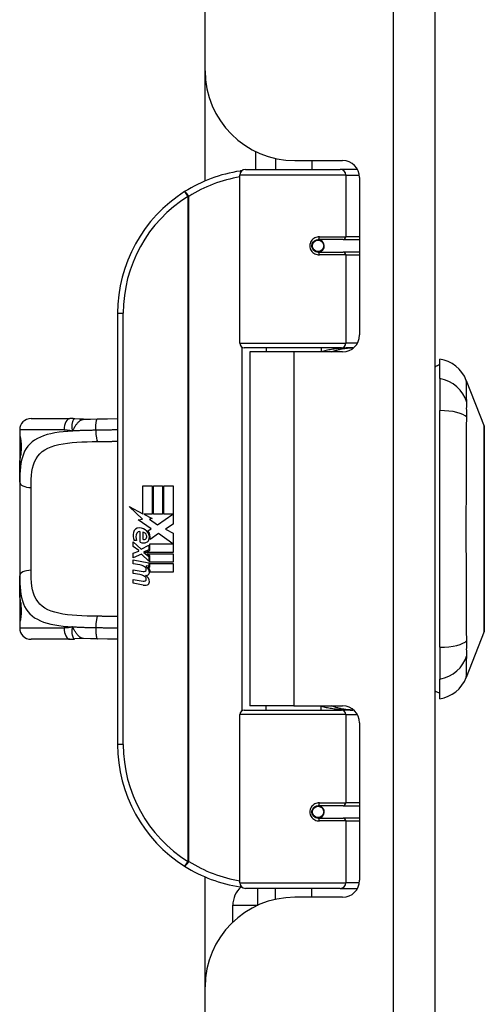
# Model space of a CAD drawing. Header units: inches. Extents: x 4 to 105, y 5 to 58.
# Tile 43 of 133: x 23.13 to 24.74, y 12.08 to 15.51. Entities that reach past the tile are written whole.
import ezdxf

# ---------------------------------------------------------------- set-up
doc = ezdxf.new("R2010")
doc.units = ezdxf.units.IN
doc.header["$MEASUREMENT"] = 0
doc.layers.add('Visible Edges(ANSI)', color=7, linetype='Continuous', lineweight=25)
doc.layers.add('Visible Tangent Edges(ANSI)', color=7, linetype='Continuous', lineweight=25)

msp = doc.modelspace()

# ---------------------------------------------------------------- linework, layer by layer
at = {"layer": 'Visible Edges(ANSI)'}
for p, q in [((24.5718, 9.6315), (24.5718, 39.1425)), ((23.7718, 15.3285), (23.7718, 33.4455)), ((23.7718, 14.9457), (23.7718, 15.3285)), ((23.9468, 15.0482), (23.9468, 14.9855)), ((24.0168, 15.0238), (24.0168, 14.9855)), ((24.0838, 15.0165), (24.2498, 15.0165)), ((24.1428, 15.0165), (24.1428, 14.9855)), ((23.8923, 14.3812), (23.8923, 14.9658)), ((23.912, 14.9855), (24.2419, 14.9855)), ((24.3003, 14.9855), (24.2419, 14.9855)), ((24.3003, 14.9855), (24.3017, 14.9855)), ((24.3088, 14.9574), (24.3088, 14.4101)), ((24.1592, 14.7408), (24.1596, 14.7388)), ((24.1645, 14.7394), (24.1595, 14.7394)), ((24.2514, 14.7414), (24.1645, 14.7414)), ((24.1669, 14.7393), (24.1669, 14.7413)), ((24.2514, 14.7414), (24.3088, 14.7414)), ((24.1645, 14.6981), (24.2514, 14.6981)), ((24.1675, 14.7003), (24.168, 14.6981)), ((24.3088, 14.6981), (24.2514, 14.6981)), ((23.4673, 14.4855), (23.4673, 12.9855)), ((24.2457, 14.3654), (23.9081, 14.3654)), ((24.0798, 14.351), (23.9268, 14.351)), ((23.9268, 14.351), (23.9268, 13.12)), ((23.9844, 14.3654), (23.9844, 14.351)), ((24.2498, 14.351), (24.0798, 14.351)), ((24.1753, 14.3654), (24.1753, 14.351)), ((24.2457, 14.3654), (24.2884, 14.3654)), ((24.5876, 14.258), (24.5876, 14.3261)), ((24.5876, 14.258), (24.5876, 14.1473)), ((24.68, 14.2521), (24.7421, 14.0924)), ((24.5876, 13.3237), (24.5876, 14.1473)), ((23.1663, 14.1194), (23.3017, 14.1194)), ((23.1269, 14.08), (23.1269, 14.0603)), ((23.1269, 14.0603), (23.1269, 13.9365)), ((23.1269, 13.8981), (23.1269, 13.9365)), ((23.1269, 13.8981), (23.1269, 13.5729)), ((23.5552, 13.8855), (23.5873, 13.8855)), ((23.5552, 13.7885), (23.5552, 13.8855)), ((23.5873, 13.8855), (23.5873, 13.7868)), ((23.5918, 13.8855), (23.6239, 13.8855)), ((23.5918, 13.7868), (23.5918, 13.8855)), ((23.6239, 13.8855), (23.6239, 13.7868)), ((23.6281, 13.7868), (23.6281, 13.8855)), ((23.6281, 13.8855), (23.6602, 13.8855)), ((23.6602, 13.8855), (23.6602, 13.7517)), ((23.5075, 13.8134), (23.5552, 13.7885)), ((23.5537, 13.7695), (23.5075, 13.8134)), ((23.5395, 13.7675), (23.5537, 13.7695)), ((23.5836, 13.7361), (23.5395, 13.7675)), ((23.5586, 13.7868), (23.5879, 13.7715)), ((23.5873, 13.7868), (23.5586, 13.7868)), ((23.5879, 13.7715), (23.5779, 13.7695)), ((23.5779, 13.7695), (23.6059, 13.7499)), ((23.6239, 13.7868), (23.5918, 13.7868)), ((23.6059, 13.7499), (23.6596, 13.7868)), ((23.6596, 13.7868), (23.6281, 13.7868)), ((23.572, 13.7292), (23.5836, 13.7361)), ((23.6602, 13.7517), (23.6341, 13.7341)), ((23.6341, 13.7341), (23.6602, 13.7202)), ((23.5456, 13.689), (23.5456, 13.7256)), ((23.5546, 13.7241), (23.5546, 13.7001)), ((23.61, 13.7199), (23.5801, 13.6992)), ((23.659, 13.6833), (23.61, 13.7199)), ((23.6602, 13.7202), (23.6602, 13.6533)), ((23.5219, 13.6902), (23.5498, 13.6656)), ((23.5219, 13.674), (23.5219, 13.6902)), ((23.5414, 13.6605), (23.5219, 13.674)), ((23.5336, 13.6956), (23.5246, 13.6956)), ((23.5498, 13.6656), (23.5765, 13.6794)), ((23.5765, 13.6632), (23.5582, 13.6554)), ((23.5765, 13.6794), (23.5765, 13.6632)), ((23.5794, 13.6833), (23.659, 13.6833)), ((23.5794, 13.6608), (23.5794, 13.6833)), ((23.5219, 13.6506), (23.5414, 13.6581)), ((23.5219, 13.6344), (23.5219, 13.6506)), ((23.55, 13.6479), (23.5219, 13.6344)), ((23.5414, 13.6581), (23.5414, 13.6605)), ((23.5765, 13.6236), (23.55, 13.6479)), ((23.5582, 13.6554), (23.5582, 13.6533)), ((23.5582, 13.6533), (23.5765, 13.64)), ((23.5617, 13.6533), (23.5794, 13.6608)), ((23.6602, 13.6533), (23.5617, 13.6533)), ((23.569, 13.6491), (23.6602, 13.6491)), ((23.5794, 13.6416), (23.569, 13.6491)), ((23.5765, 13.64), (23.5765, 13.6236)), ((23.5794, 13.6194), (23.5794, 13.6416)), ((23.6602, 13.6491), (23.6602, 13.6194)), ((23.5219, 13.6275), (23.5765, 13.6179)), ((23.5219, 13.6143), (23.5219, 13.6275)), ((23.5444, 13.6103), (23.5219, 13.6143)), ((23.5219, 13.5936), (23.5564, 13.5875)), ((23.5219, 13.5804), (23.5219, 13.5936)), ((23.5669, 13.6073), (23.5669, 13.6044)), ((23.5765, 13.6065), (23.5669, 13.6073)), ((23.5732, 13.6034), (23.5794, 13.6029)), ((23.5765, 13.6179), (23.5765, 13.6065)), ((23.6602, 13.6194), (23.5794, 13.6194)), ((23.5794, 13.6152), (23.6602, 13.6152)), ((23.5794, 13.6029), (23.5794, 13.6152)), ((23.6602, 13.6152), (23.6602, 13.5855)), ((23.1269, 13.5345), (23.1269, 13.5729)), ((23.5444, 13.5764), (23.5219, 13.5804)), ((23.5219, 13.56), (23.5564, 13.5539)), ((23.5219, 13.5468), (23.5219, 13.56)), ((23.6602, 13.5855), (23.5807, 13.5855)), ((23.1269, 13.5345), (23.1269, 13.4107)), ((23.5562, 13.5401), (23.5219, 13.5468)), ((23.1269, 13.4107), (23.1269, 13.391)), ((24.7421, 13.3786), (24.68, 13.2189)), ((23.3017, 13.3516), (23.1663, 13.3516)), ((24.5876, 13.3237), (24.5876, 13.213)), ((24.5876, 13.145), (24.5876, 13.213)), ((24.0798, 13.12), (23.9268, 13.12)), ((23.9844, 13.1056), (23.9844, 13.12)), ((24.0798, 13.12), (24.2498, 13.12)), ((24.1753, 13.1056), (24.1753, 13.12)), ((23.8923, 12.5052), (23.8923, 13.0898)), ((23.9081, 13.1056), (24.2457, 13.1056)), ((24.2884, 13.1056), (24.2457, 13.1056)), ((24.3088, 13.0609), (24.3088, 12.5136)), ((24.2514, 12.7729), (24.1645, 12.7729)), ((24.1675, 12.7707), (24.168, 12.7729)), ((24.2514, 12.7729), (24.3088, 12.7729)), ((24.1592, 12.7303), (24.1596, 12.7322)), ((24.1595, 12.7316), (24.1645, 12.7316)), ((24.1645, 12.7296), (24.2514, 12.7296)), ((24.1669, 12.7317), (24.1669, 12.7297)), ((24.3088, 12.7296), (24.2514, 12.7296)), ((23.7718, 12.1425), (23.7718, 12.5253)), ((24.2419, 12.4855), (23.912, 12.4855)), ((24.0168, 12.4472), (24.0168, 12.4855)), ((24.1428, 12.4545), (24.1428, 12.4855)), ((24.2419, 12.4855), (24.3003, 12.4855)), ((24.3017, 12.4855), (24.3003, 12.4855)), ((24.2498, 12.4545), (24.0838, 12.4545)), ((23.8681, 12.3679), (23.8681, 12.4265)), ((23.7718, 9.6315), (23.7718, 12.1425))]:
    msp.add_line(p, q, dxfattribs=at)
at = {"layer": 'Visible Edges(ANSI)', "flags": 128}
for points in [[(23.8993, 14.9809), (23.8991, 14.9808), (23.8988, 14.9808), (23.8986, 14.9808), (23.8983, 14.9807), (23.8981, 14.9807), (23.8978, 14.9806), (23.8976, 14.9806), (23.8973, 14.9806), (23.8971, 14.9805), (23.8968, 14.9805), (23.8966, 14.9805), (23.8963, 14.9804), (23.8961, 14.9804), (23.8958, 14.9804), (23.8956, 14.9803), (23.8953, 14.9803), (23.8951, 14.9803), (23.8948, 14.9802), (23.8946, 14.9802), (23.8943, 14.9801), (23.8941, 14.9801), (23.8938, 14.9801), (23.8936, 14.98), (23.8934, 14.98)], [(24.1645, 14.6981), (24.1619, 14.6983), (24.1593, 14.6988), (24.1567, 14.6996), (24.1542, 14.7007), (24.1518, 14.7022), (24.1496, 14.704), (24.1477, 14.7061), (24.146, 14.7085), (24.1447, 14.7111), (24.1437, 14.7139), (24.143, 14.7168), (24.1428, 14.7197), (24.143, 14.7227), (24.1436, 14.7256), (24.1446, 14.7284), (24.146, 14.731), (24.1476, 14.7334), (24.1496, 14.7355), (24.1518, 14.7373), (24.1542, 14.7388), (24.1567, 14.7399), (24.1592, 14.7408), (24.1619, 14.7413), (24.1645, 14.7414)], [(24.2115, 14.351), (24.2145, 14.3522), (24.2176, 14.3533), (24.2206, 14.3544), (24.2236, 14.3555), (24.2267, 14.3564), (24.2298, 14.3574), (24.2328, 14.3582), (24.2359, 14.3591), (24.239, 14.3598), (24.2421, 14.3606), (24.2451, 14.3612), (24.2482, 14.3619), (24.2513, 14.3624), (24.2544, 14.363), (24.2576, 14.3634), (24.2607, 14.3638), (24.2638, 14.3642), (24.2669, 14.3645), (24.27, 14.3648), (24.2731, 14.365), (24.2762, 14.3652), (24.2793, 14.3653), (24.2824, 14.3654), (24.2855, 14.3654)], [(23.3189, 14.1181), (23.3182, 14.1182), (23.3175, 14.1183), (23.3167, 14.1184), (23.316, 14.1185), (23.3153, 14.1186), (23.3146, 14.1187), (23.3138, 14.1187), (23.3131, 14.1188), (23.3124, 14.1189), (23.3117, 14.1189), (23.311, 14.119), (23.3102, 14.1191), (23.3095, 14.1191), (23.3088, 14.1191), (23.3081, 14.1192), (23.3074, 14.1192), (23.3067, 14.1193), (23.306, 14.1193), (23.3052, 14.1193), (23.3045, 14.1193), (23.3038, 14.1193), (23.3031, 14.1194), (23.3024, 14.1194), (23.3017, 14.1194)], [(23.3492, 14.1166), (23.334, 14.1166), (23.3189, 14.1181)], [(23.3492, 14.1166), (23.373, 14.1174), (23.3973, 14.1179)], [(23.3973, 14.1179), (23.4325, 14.1185), (23.4673, 14.119)], [(24.7424, 13.3804), (24.7424, 13.3808), (24.7424, 13.3821), (24.7424, 13.3842), (24.7425, 13.3872), (24.7425, 13.391), (24.7425, 13.3956), (24.7425, 13.4011), (24.7425, 13.4074), (24.7425, 13.4145), (24.7426, 13.4223), (24.7426, 13.4309), (24.7426, 13.4402), (24.7426, 13.4502), (24.7426, 13.4609), (24.7426, 13.4722), (24.7427, 13.4842), (24.7426, 13.4968), (24.7426, 13.5099), (24.7426, 13.5237), (24.7426, 13.5379), (24.7426, 13.5526), (24.7426, 13.5677), (24.7425, 13.5833), (24.7425, 13.5993), (24.7425, 13.6156), (24.7425, 13.6322), (24.7425, 13.6491), (24.7425, 13.6661), (24.7424, 13.6833), (24.7424, 13.7005), (24.7424, 13.7179), (24.7424, 13.7354), (24.7424, 13.7529), (24.7424, 13.7704), (24.7424, 13.7877), (24.7425, 13.8049), (24.7425, 13.8219), (24.7425, 13.8387), (24.7425, 13.8552), (24.7425, 13.8716), (24.7425, 13.8876), (24.7426, 13.9032), (24.7426, 13.9184), (24.7426, 13.9332), (24.7426, 13.9474), (24.7426, 13.9611), (24.7426, 13.9743), (24.7427, 13.9868), (24.7426, 13.9988), (24.7426, 14.0101), (24.7426, 14.0208), (24.7426, 14.0308), (24.7426, 14.0401), (24.7426, 14.0487), (24.7425, 14.0565), (24.7425, 14.0636), (24.7425, 14.0699), (24.7425, 14.0754), (24.7425, 14.08), (24.7425, 14.0838), (24.7424, 14.0868), (24.7424, 14.0889), (24.7424, 14.0902), (24.7424, 14.0906)], [(23.1308, 13.9962), (23.1317, 14.0031), (23.1324, 14.0113), (23.1327, 14.0203), (23.1325, 14.0293), (23.1318, 14.0377), (23.131, 14.0449), (23.13, 14.0501), (23.1297, 14.0517), (23.1295, 14.0524)], [(23.1269, 13.9365), (23.1271, 13.952), (23.1278, 13.9672), (23.129, 13.9819), (23.1308, 13.9962)], [(23.1308, 13.4748), (23.129, 13.4891), (23.1278, 13.5038), (23.1271, 13.519), (23.1269, 13.5345)], [(23.1295, 13.4186), (23.1297, 13.4193), (23.13, 13.4209), (23.131, 13.4262), (23.1319, 13.4333), (23.1325, 13.4417), (23.1327, 13.4507), (23.1324, 13.4597), (23.1317, 13.4679), (23.1308, 13.4748)], [(23.3492, 13.3544), (23.334, 13.3544), (23.3189, 13.3529)], [(23.3973, 13.3531), (23.373, 13.3536), (23.3492, 13.3544)], [(23.3017, 13.3516), (23.3024, 13.3516), (23.3031, 13.3517), (23.3038, 13.3517), (23.3045, 13.3517), (23.3052, 13.3517), (23.306, 13.3517), (23.3067, 13.3518), (23.3074, 13.3518), (23.3081, 13.3518), (23.3088, 13.3519), (23.3095, 13.3519), (23.3102, 13.352), (23.311, 13.352), (23.3117, 13.3521), (23.3124, 13.3521), (23.3131, 13.3522), (23.3138, 13.3523), (23.3146, 13.3523), (23.3153, 13.3524), (23.316, 13.3525), (23.3167, 13.3526), (23.3175, 13.3527), (23.3182, 13.3528), (23.3189, 13.3529)], [(23.4673, 13.352), (23.4325, 13.3525), (23.3973, 13.3531)], [(24.2855, 13.1056), (24.2824, 13.1056), (24.2793, 13.1057), (24.2762, 13.1058), (24.2731, 13.106), (24.27, 13.1062), (24.2669, 13.1065), (24.2638, 13.1068), (24.2607, 13.1072), (24.2576, 13.1076), (24.2544, 13.1081), (24.2513, 13.1086), (24.2482, 13.1091), (24.2451, 13.1098), (24.2421, 13.1104), (24.239, 13.1112), (24.2359, 13.1119), (24.2328, 13.1128), (24.2298, 13.1136), (24.2267, 13.1146), (24.2236, 13.1156), (24.2206, 13.1166), (24.2176, 13.1177), (24.2145, 13.1188), (24.2115, 13.12)], [(24.1645, 12.7296), (24.1619, 12.7298), (24.1592, 12.7302), (24.1567, 12.7311), (24.1542, 12.7322), (24.1518, 12.7337), (24.1496, 12.7355), (24.1476, 12.7376), (24.146, 12.74), (24.1446, 12.7426), (24.1437, 12.7454), (24.143, 12.7483), (24.1428, 12.7513), (24.1431, 12.7542), (24.1437, 12.7571), (24.1447, 12.7599), (24.146, 12.7625), (24.1477, 12.7649), (24.1496, 12.767), (24.1518, 12.7688), (24.1542, 12.7703), (24.1567, 12.7714), (24.1593, 12.7722), (24.1619, 12.7727), (24.1645, 12.7729)], [(23.8934, 12.491), (23.8936, 12.491), (23.8938, 12.4909), (23.8941, 12.4909), (23.8943, 12.4909), (23.8946, 12.4908), (23.8948, 12.4908), (23.8951, 12.4908), (23.8953, 12.4907), (23.8956, 12.4907), (23.8958, 12.4906), (23.8961, 12.4906), (23.8963, 12.4906), (23.8966, 12.4905), (23.8968, 12.4905), (23.8971, 12.4905), (23.8973, 12.4904), (23.8976, 12.4904), (23.8978, 12.4904), (23.8981, 12.4903), (23.8983, 12.4903), (23.8986, 12.4903), (23.8988, 12.4902), (23.8991, 12.4902), (23.8993, 12.4902)]]:
    msp.add_lwpolyline(points, dxfattribs=at)
at = {"layer": 'Visible Edges(ANSI)'}
for centre in [(24.1645, 14.7198), (24.1645, 12.7513)]:
    msp.add_circle(centre, 0.0197, dxfattribs=at)
for centre, radius, start, end in [((24.0838, 15.3285), 0.312, 180, 270), ((24.2498, 14.9574), 0.0591, 0, 90), ((23.9673, 14.4855), 0.5, 98.5081, 122.2377), ((23.912, 14.9658), 0.0197, 90, 180), ((23.9673, 14.4855), 0.5, 122.2377, 180), ((24.1645, 14.7198), 0.0217, 279.147, 90), ((23.9081, 14.3812), 0.0157, 180, 270), ((24.2498, 14.4101), 0.0591, 270, 0), ((24.5699, 14.2093), 0.1181, 21.2505, 81.3991), ((24.5955, 14.267), 0.0394, 101.537, 126.8699), ((23.1663, 14.08), 0.0394, 90, 180), ((24.7375, 14.0906), 0.00492, 0.2088, 21.2505), ((23.1466, 14.0603), 0.0197, 180, 213.12), ((23.5421, 13.7197), 0.0197, 86.5646, 171.5605), ((23.5409, 13.6997), 0.0398, 44.1684, 86.5646), ((23.5826, 13.7137), 0.0607, 171.5605, 197.3343), ((23.562, 13.7074), 0.0307, 154.6784, 202.5609), ((23.5429, 13.7164), 0.0096, 73.5261, 154.6784), ((23.5526, 13.7074), 0.0168, 19.3797, 82.9975), ((23.5592, 13.7085), 0.00955, 241.4547, 321.1652), ((23.5581, 13.7094), 0.0109, 321.1652, 19.3797), ((23.5623, 13.7029), 0.0152, 293.8445, 355.0802), ((23.548, 13.7066), 0.0299, 350.4085, 44.1684), ((23.548, 13.7066), 0.033, 347.079, 43.1785), ((23.557, 13.7148), 0.0282, 246.1555, 293.8445), ((23.5364, 13.5645), 0.0465, 57.5992, 80), ((23.5545, 13.5932), 0.0126, 6.03, 57.5992), ((23.5611, 13.5939), 0.006, 293.5571, 6.03), ((23.554, 13.5842), 0.024, 359.4776, 57.4114), ((23.5567, 13.586), 0.024, 358.7952, 46.5849), ((23.537, 13.5305), 0.0465, 58.5584, 80.8257), ((23.5586, 13.5996), 0.0123, 260, 293.5571), ((23.5545, 13.5596), 0.0126, 6.1027, 57.6083), ((23.5611, 13.5603), 0.006, 293.5487, 6.1027), ((23.5624, 13.6019), 0.0288, 273.6169, 286.9928), ((23.5535, 13.5511), 0.0246, 359.6788, 63.9508), ((23.5679, 13.5841), 0.0101, 286.9928, 359.4776), ((23.5617, 13.5684), 0.0288, 259, 288.4748), ((23.5586, 13.566), 0.0123, 259.9922, 293.5487), ((23.5675, 13.5511), 0.0105, 288.4748, 359.6788), ((23.1466, 13.4107), 0.0197, 146.88, 180), ((23.1663, 13.391), 0.0394, 180, 270), ((24.7375, 13.3804), 0.00492, 338.7495, 359.7912), ((24.5699, 13.2617), 0.1181, 278.6009, 338.7495), ((24.5955, 13.204), 0.0394, 233.1301, 258.463), ((24.2498, 13.0609), 0.0591, 0, 90), ((23.9081, 13.0898), 0.0157, 90, 180), ((23.9673, 12.9855), 0.5, 180, 237.7623), ((24.1645, 12.7513), 0.0217, 270, 80.853), ((23.9673, 12.9855), 0.5, 237.7623, 261.4919), ((23.912, 12.5052), 0.0197, 180, 270), ((24.2498, 12.5136), 0.0591, 270, 0), ((23.9541, 12.4265), 0.086, 131.8921, 180), ((24.0838, 12.1425), 0.312, 90, 180)]:
    msp.add_arc(centre, radius, start, end, dxfattribs=at)
at = {"layer": 'Visible Tangent Edges(ANSI)'}
for p, q in [((24.4258, 39.1425), (24.4258, 9.6315)), ((24.2609, 14.9658), (23.8923, 14.9658)), ((24.2609, 14.9658), (24.3082, 14.9658)), ((24.2609, 14.9658), (24.2609, 14.7513)), ((23.7006, 14.9084), (23.7111, 14.8918)), ((23.7111, 14.8918), (23.7111, 12.5792)), ((23.7111, 14.8918), (23.7148, 14.8918)), ((23.7148, 12.5792), (23.7148, 14.8918)), ((24.1692, 14.7513), (24.2609, 14.7513)), ((24.3088, 14.7513), (24.2609, 14.7513)), ((24.2609, 14.6883), (24.1692, 14.6883)), ((24.2609, 14.6883), (24.2609, 14.3812)), ((24.2609, 14.6883), (24.3088, 14.6883)), ((23.4673, 14.4855), (23.487, 14.4855)), ((23.487, 12.9855), (23.487, 14.4855)), ((23.8923, 14.3812), (24.2609, 14.3812)), ((24.3013, 14.3812), (24.2609, 14.3812)), ((23.9, 14.3677), (23.9, 13.1034)), ((24.0798, 14.351), (24.0798, 13.12)), ((23.2817, 14.08), (23.1269, 14.08)), ((23.1269, 14.0603), (23.1276, 14.0603)), ((23.1663, 13.5915), (23.1663, 13.8795)), ((23.1276, 13.4107), (23.1269, 13.4107)), ((23.1269, 13.391), (23.2817, 13.391)), ((24.2609, 13.0898), (23.8923, 13.0898)), ((24.2609, 13.0898), (24.3013, 13.0898)), ((24.2609, 13.0898), (24.2609, 12.7827)), ((23.487, 12.9855), (23.4673, 12.9855)), ((24.1692, 12.7827), (24.2609, 12.7827)), ((24.3088, 12.7827), (24.2609, 12.7827)), ((24.2609, 12.7198), (24.1692, 12.7198)), ((24.2609, 12.7198), (24.2609, 12.5052)), ((24.2609, 12.7198), (24.3088, 12.7198)), ((23.7111, 12.5792), (23.7006, 12.5626)), ((23.7148, 12.5792), (23.7111, 12.5792)), ((23.8923, 12.5052), (24.2609, 12.5052)), ((24.3082, 12.5052), (24.2609, 12.5052)), ((23.9541, 12.4855), (23.9541, 12.4265)), ((23.8681, 12.4265), (23.9541, 12.4265)), ((23.9541, 12.4265), (23.9541, 12.4263)), ((23.9541, 12.4265), (23.9546, 12.4265))]:
    msp.add_line(p, q, dxfattribs=at)
at = {"layer": 'Visible Tangent Edges(ANSI)', "flags": 128}
for points in [[(24.1692, 14.7513), (24.1652, 14.751), (24.1611, 14.7503), (24.1572, 14.7491), (24.1533, 14.7474), (24.1497, 14.7453), (24.1463, 14.7426), (24.1433, 14.7395), (24.1408, 14.7361), (24.1387, 14.7323), (24.1372, 14.7282), (24.1363, 14.724), (24.1359, 14.7197), (24.1363, 14.7154), (24.1372, 14.7112), (24.1387, 14.7072), (24.1408, 14.7034), (24.1434, 14.6999), (24.1464, 14.6968), (24.1497, 14.6942), (24.1534, 14.6921), (24.1572, 14.6904), (24.1611, 14.6892), (24.1652, 14.6885), (24.1692, 14.6883)], [(24.2855, 14.3654), (24.2809, 14.3654), (24.2762, 14.3653), (24.2716, 14.3652), (24.2669, 14.3651), (24.2622, 14.3648), (24.2576, 14.3646), (24.2529, 14.3643), (24.2482, 14.3639), (24.2436, 14.3635), (24.2389, 14.3631), (24.2343, 14.3626), (24.2297, 14.3621), (24.225, 14.3615), (24.2204, 14.3609), (24.2158, 14.3602), (24.2113, 14.3594), (24.2067, 14.3587), (24.2022, 14.3578), (24.1976, 14.3569), (24.1931, 14.356), (24.1886, 14.355), (24.1842, 14.354), (24.1797, 14.3529), (24.1753, 14.3518)], [(24.6815, 14.1754), (24.6814, 14.1837), (24.6813, 14.1892), (24.6813, 14.1946), (24.6812, 14.1997), (24.6812, 14.2047), (24.6811, 14.2094), (24.681, 14.2139), (24.681, 14.2181), (24.6809, 14.2221), (24.6808, 14.2259), (24.6807, 14.2294), (24.6806, 14.2327), (24.6805, 14.2358), (24.6805, 14.2386), (24.6804, 14.2411), (24.6803, 14.2434), (24.6802, 14.2454), (24.6802, 14.2472), (24.6801, 14.2487), (24.6801, 14.2499), (24.68, 14.2509), (24.68, 14.2515), (24.68, 14.2519), (24.68, 14.2521)], [(24.6815, 14.1241), (24.6815, 14.1269), (24.6815, 14.1296), (24.6815, 14.1323), (24.6814, 14.1349), (24.6814, 14.1375), (24.6814, 14.1401), (24.6814, 14.1426), (24.6814, 14.145), (24.6814, 14.1474), (24.6814, 14.1498), (24.6813, 14.1521), (24.6813, 14.1543), (24.6813, 14.1564), (24.6814, 14.1585), (24.6814, 14.1605), (24.6814, 14.1625), (24.6814, 14.1643), (24.6814, 14.1661), (24.6814, 14.1679), (24.6814, 14.1696), (24.6815, 14.1711), (24.6815, 14.1727), (24.6815, 14.1741), (24.6815, 14.1754)], [(23.3189, 14.1181), (23.3181, 14.1181), (23.3173, 14.118), (23.3165, 14.1176), (23.3156, 14.1171), (23.3148, 14.1164), (23.3141, 14.1155), (23.3133, 14.1144), (23.3126, 14.1132), (23.3119, 14.1118), (23.3113, 14.1102), (23.3107, 14.1085), (23.3101, 14.1067), (23.3096, 14.1047), (23.3092, 14.1025), (23.3088, 14.1003), (23.3086, 14.0979), (23.3084, 14.0954), (23.3083, 14.0929), (23.3083, 14.0902), (23.3084, 14.0875), (23.3087, 14.0847), (23.3091, 14.0818), (23.3097, 14.0789), (23.3105, 14.0759)], [(23.3105, 14.0759), (23.3119, 14.0785), (23.3133, 14.0811), (23.3147, 14.0836), (23.3161, 14.0862), (23.3175, 14.0887), (23.319, 14.0911), (23.3205, 14.0935), (23.322, 14.0958), (23.3235, 14.0981), (23.3251, 14.1002), (23.3267, 14.1023), (23.3283, 14.1042), (23.3299, 14.106), (23.3316, 14.1077), (23.3333, 14.1093), (23.335, 14.1107), (23.3367, 14.112), (23.3385, 14.1131), (23.3402, 14.1141), (23.342, 14.1149), (23.3438, 14.1156), (23.3456, 14.1161), (23.3474, 14.1164), (23.3492, 14.1166)], [(23.3916, 14.0785), (23.3916, 14.0808), (23.3916, 14.0832), (23.3916, 14.0856), (23.3916, 14.088), (23.3917, 14.0904), (23.3918, 14.0928), (23.392, 14.0952), (23.3921, 14.0975), (23.3923, 14.0998), (23.3925, 14.102), (23.3927, 14.1041), (23.393, 14.1061), (23.3933, 14.108), (23.3936, 14.1097), (23.3939, 14.1113), (23.3943, 14.1127), (23.3946, 14.114), (23.395, 14.115), (23.3954, 14.1159), (23.3958, 14.1167), (23.3962, 14.1172), (23.3965, 14.1176), (23.3969, 14.1178), (23.3973, 14.1179)], [(24.6815, 13.3469), (24.6813, 13.3805), (24.6812, 13.4115), (24.6811, 13.4429), (24.681, 13.4745), (24.6808, 13.5065), (24.6806, 13.5386), (24.6805, 13.5711), (24.6803, 13.6037), (24.6802, 13.6364), (24.6801, 13.6693), (24.68, 13.7023), (24.68, 13.7353), (24.68, 13.7684), (24.6801, 13.8013), (24.6802, 13.8342), (24.6803, 13.867), (24.6805, 13.8996), (24.6806, 13.9321), (24.6808, 13.9643), (24.681, 13.9963), (24.6811, 14.0281), (24.6812, 14.0595), (24.6813, 14.0905), (24.6815, 14.1241)], [(23.3105, 14.0759), (23.2943, 14.0747), (23.2787, 14.0732), (23.2637, 14.0714), (23.2492, 14.0692), (23.2355, 14.0665), (23.2224, 14.0633), (23.2102, 14.0594), (23.1989, 14.055), (23.1884, 14.0499), (23.1788, 14.0442), (23.17, 14.0378), (23.1622, 14.0307), (23.1553, 14.023), (23.1492, 14.0146), (23.1441, 14.0055), (23.1398, 13.9957), (23.1363, 13.9853), (23.1334, 13.9743), (23.1311, 13.9628), (23.1295, 13.9508), (23.1283, 13.9382), (23.1275, 13.9252), (23.1271, 13.9118), (23.1269, 13.8981)], [(23.2817, 14.08), (23.2828, 14.08), (23.284, 14.08), (23.2852, 14.0799), (23.2864, 14.0799), (23.2876, 14.0798), (23.2888, 14.0797), (23.29, 14.0797), (23.2912, 14.0796), (23.2924, 14.0794), (23.2936, 14.0793), (23.2948, 14.0791), (23.296, 14.079), (23.2972, 14.0788), (23.2984, 14.0786), (23.2996, 14.0784), (23.3009, 14.0782), (23.3021, 14.0779), (23.3033, 14.0777), (23.3045, 14.0774), (23.3057, 14.0771), (23.3069, 14.0768), (23.3081, 14.0765), (23.3093, 14.0762), (23.3105, 14.0759)], [(23.3916, 14.0785), (23.3881, 14.0785), (23.3846, 14.0784), (23.3811, 14.0784), (23.3777, 14.0783), (23.3742, 14.0783), (23.3708, 14.0782), (23.3673, 14.0781), (23.3639, 14.078), (23.3604, 14.078), (23.357, 14.0779), (23.3536, 14.0778), (23.3502, 14.0777), (23.3468, 14.0776), (23.3434, 14.0774), (23.3401, 14.0773), (23.3367, 14.0772), (23.3334, 14.077), (23.3301, 14.0769), (23.3268, 14.0768), (23.3235, 14.0766), (23.3202, 14.0764), (23.3169, 14.0762), (23.3137, 14.0761), (23.3105, 14.0759)], [(23.4673, 14.0798), (23.4642, 14.0797), (23.4611, 14.0797), (23.458, 14.0796), (23.4549, 14.0796), (23.4517, 14.0795), (23.4486, 14.0795), (23.4454, 14.0794), (23.4423, 14.0794), (23.4392, 14.0793), (23.436, 14.0793), (23.4329, 14.0792), (23.4297, 14.0792), (23.4265, 14.0791), (23.4234, 14.0791), (23.4202, 14.079), (23.417, 14.079), (23.4139, 14.0789), (23.4107, 14.0789), (23.4075, 14.0788), (23.4043, 14.0787), (23.4012, 14.0787), (23.398, 14.0786), (23.3948, 14.0786), (23.3916, 14.0785)], [(24.7421, 14.0924), (24.7421, 14.0922), (24.7421, 14.0918), (24.7421, 14.091), (24.7421, 14.09), (24.7421, 14.0886), (24.7421, 14.087), (24.7421, 14.085), (24.7422, 14.0828), (24.7422, 14.0803), (24.7422, 14.0775), (24.7422, 14.0744), (24.7422, 14.071), (24.7422, 14.0674), (24.7423, 14.0635), (24.7423, 14.0593), (24.7423, 14.0548), (24.7423, 14.0501), (24.7423, 14.0451), (24.7424, 14.0399), (24.7424, 14.0344), (24.7424, 14.0287), (24.7424, 14.0227), (24.7424, 14.0165), (24.7425, 14.0101)], [(23.1308, 13.9931), (23.1313, 13.9959), (23.1317, 13.999), (23.1321, 14.0024), (23.1324, 14.0059), (23.1327, 14.0095), (23.1329, 14.0133), (23.133, 14.0171), (23.133, 14.021), (23.133, 14.0248), (23.1329, 14.0287), (23.1327, 14.0324), (23.1324, 14.0361), (23.1321, 14.0396), (23.1317, 14.0429), (23.1313, 14.046), (23.1308, 14.0488), (23.1304, 14.0514), (23.1299, 14.0537), (23.1294, 14.0556), (23.129, 14.0573), (23.1286, 14.0586), (23.1282, 14.0595), (23.1278, 14.0601), (23.1276, 14.0603)], [(23.1663, 13.8795), (23.1665, 13.894), (23.167, 13.9081), (23.168, 13.9217), (23.1696, 13.9346), (23.1719, 13.9469), (23.175, 13.9585), (23.1789, 13.9693), (23.1838, 13.9793), (23.1898, 13.9885), (23.197, 13.9968), (23.2052, 14.0042), (23.2146, 14.0108), (23.2251, 14.0166), (23.2367, 14.0215), (23.2493, 14.0256), (23.263, 14.029), (23.2777, 14.0318), (23.2931, 14.034), (23.3092, 14.0357), (23.3261, 14.037), (23.3434, 14.0379), (23.3612, 14.0386), (23.3794, 14.039), (23.3979, 14.0393)], [(23.3979, 14.0393), (23.4008, 14.0394), (23.4037, 14.0394), (23.4066, 14.0395), (23.4095, 14.0395), (23.4125, 14.0395), (23.4154, 14.0396), (23.4183, 14.0396), (23.4212, 14.0397), (23.4241, 14.0397), (23.427, 14.0397), (23.4299, 14.0398), (23.4328, 14.0398), (23.4357, 14.0399), (23.4386, 14.0399), (23.4414, 14.0399), (23.4443, 14.04), (23.4472, 14.04), (23.4501, 14.0401), (23.453, 14.0401), (23.4559, 14.0401), (23.4587, 14.0402), (23.4616, 14.0402), (23.4645, 14.0403), (23.4673, 14.0403)], [(24.7425, 14.0101), (24.7425, 14.0083), (24.7425, 14.0065), (24.7425, 14.0047), (24.7425, 14.0029), (24.7425, 14.001), (24.7425, 13.9992), (24.7425, 13.9973), (24.7425, 13.9954), (24.7425, 13.9935), (24.7425, 13.9916), (24.7425, 13.9896), (24.7425, 13.9877), (24.7425, 13.9857), (24.7425, 13.9837), (24.7425, 13.9817), (24.7425, 13.9797), (24.7425, 13.9777), (24.7425, 13.9756), (24.7425, 13.9736), (24.7425, 13.9715), (24.7425, 13.9694), (24.7425, 13.9673), (24.7425, 13.9652), (24.7425, 13.9631)], [(23.1269, 13.9365), (23.127, 13.939), (23.127, 13.9415), (23.127, 13.9441), (23.127, 13.9466), (23.1271, 13.949), (23.1271, 13.9515), (23.1272, 13.954), (23.1273, 13.9564), (23.1274, 13.9588), (23.1275, 13.9612), (23.1277, 13.9636), (23.1278, 13.966), (23.128, 13.9684), (23.1281, 13.9707), (23.1283, 13.973), (23.1285, 13.9753), (23.1288, 13.9776), (23.129, 13.9799), (23.1293, 13.9821), (23.1295, 13.9844), (23.1298, 13.9866), (23.1301, 13.9888), (23.1305, 13.9909), (23.1308, 13.9931)], [(24.7425, 13.9631), (24.7424, 13.9469), (24.7424, 13.9301), (24.7423, 13.9125), (24.7423, 13.8943), (24.7423, 13.8756), (24.7422, 13.8565), (24.7422, 13.8369), (24.7422, 13.817), (24.7421, 13.7969), (24.7421, 13.7765), (24.7421, 13.756), (24.7421, 13.7354), (24.7421, 13.7147), (24.7421, 13.6943), (24.7421, 13.674), (24.7422, 13.6539), (24.7422, 13.6339), (24.7422, 13.6143), (24.7423, 13.5951), (24.7423, 13.5764), (24.7423, 13.5583), (24.7424, 13.5409), (24.7424, 13.5241), (24.7425, 13.5079)], [(23.1269, 13.5729), (23.1271, 13.5592), (23.1275, 13.5458), (23.1283, 13.5329), (23.1295, 13.5204), (23.1312, 13.5083), (23.1334, 13.4967), (23.1363, 13.4857), (23.1398, 13.4753), (23.1441, 13.4655), (23.1492, 13.4564), (23.1552, 13.4479), (23.1621, 13.4402), (23.17, 13.4332), (23.1787, 13.4268), (23.1883, 13.4211), (23.1988, 13.4161), (23.2102, 13.4116), (23.2224, 13.4078), (23.2354, 13.4046), (23.2492, 13.4019), (23.2636, 13.3996), (23.2787, 13.3978), (23.2943, 13.3963), (23.3105, 13.3952)], [(23.3979, 13.4317), (23.3794, 13.432), (23.3611, 13.4325), (23.3432, 13.4332), (23.3257, 13.4341), (23.3089, 13.4354), (23.2928, 13.4371), (23.2774, 13.4393), (23.2628, 13.442), (23.2491, 13.4455), (23.2365, 13.4496), (23.225, 13.4545), (23.2145, 13.4603), (23.2051, 13.4668), (23.1968, 13.4742), (23.1897, 13.4825), (23.1838, 13.4917), (23.1789, 13.5018), (23.175, 13.5126), (23.1719, 13.5242), (23.1697, 13.5365), (23.1681, 13.5495), (23.167, 13.563), (23.1665, 13.577), (23.1663, 13.5915)], [(23.1308, 13.4779), (23.1305, 13.4801), (23.1301, 13.4822), (23.1298, 13.4844), (23.1295, 13.4866), (23.1293, 13.4889), (23.129, 13.4911), (23.1288, 13.4934), (23.1285, 13.4957), (23.1283, 13.498), (23.1281, 13.5003), (23.128, 13.5027), (23.1278, 13.505), (23.1277, 13.5074), (23.1275, 13.5098), (23.1274, 13.5122), (23.1273, 13.5146), (23.1272, 13.517), (23.1271, 13.5195), (23.1271, 13.522), (23.127, 13.5245), (23.127, 13.527), (23.127, 13.5295), (23.127, 13.532), (23.1269, 13.5345)], [(24.7425, 13.5079), (24.7425, 13.5058), (24.7425, 13.5037), (24.7425, 13.5016), (24.7425, 13.4995), (24.7425, 13.4974), (24.7425, 13.4954), (24.7425, 13.4933), (24.7425, 13.4913), (24.7425, 13.4893), (24.7425, 13.4873), (24.7425, 13.4853), (24.7425, 13.4833), (24.7425, 13.4814), (24.7425, 13.4794), (24.7425, 13.4775), (24.7425, 13.4756), (24.7425, 13.4737), (24.7425, 13.4718), (24.7425, 13.47), (24.7425, 13.4681), (24.7425, 13.4663), (24.7425, 13.4645), (24.7425, 13.4627), (24.7425, 13.4609)], [(23.1276, 13.4107), (23.1278, 13.4109), (23.1282, 13.4115), (23.1286, 13.4124), (23.129, 13.4137), (23.1294, 13.4154), (23.1299, 13.4173), (23.1304, 13.4196), (23.1308, 13.4222), (23.1313, 13.4251), (23.1317, 13.4282), (23.1321, 13.4315), (23.1324, 13.435), (23.1327, 13.4387), (23.1329, 13.4424), (23.133, 13.4462), (23.133, 13.4501), (23.133, 13.454), (23.1329, 13.4578), (23.1327, 13.4615), (23.1324, 13.4652), (23.1321, 13.4687), (23.1317, 13.472), (23.1313, 13.4751), (23.1308, 13.4779)], [(24.7425, 13.4609), (24.7424, 13.4545), (24.7424, 13.4483), (24.7424, 13.4423), (24.7424, 13.4366), (24.7424, 13.4311), (24.7423, 13.4258), (24.7423, 13.4209), (24.7423, 13.4161), (24.7423, 13.4117), (24.7423, 13.4075), (24.7422, 13.4036), (24.7422, 13.3999), (24.7422, 13.3965), (24.7422, 13.3934), (24.7422, 13.3906), (24.7422, 13.3881), (24.7421, 13.3859), (24.7421, 13.384), (24.7421, 13.3824), (24.7421, 13.381), (24.7421, 13.38), (24.7421, 13.3792), (24.7421, 13.3788), (24.7421, 13.3786)], [(23.4673, 13.4307), (23.4644, 13.4307), (23.4616, 13.4308), (23.4587, 13.4308), (23.4558, 13.4309), (23.453, 13.4309), (23.4501, 13.4309), (23.4472, 13.431), (23.4443, 13.431), (23.4415, 13.4311), (23.4386, 13.4311), (23.4357, 13.4311), (23.4328, 13.4312), (23.4299, 13.4312), (23.427, 13.4313), (23.4241, 13.4313), (23.4212, 13.4313), (23.4183, 13.4314), (23.4154, 13.4314), (23.4125, 13.4315), (23.4096, 13.4315), (23.4066, 13.4316), (23.4037, 13.4316), (23.4008, 13.4316), (23.3979, 13.4317)], [(23.3105, 13.3952), (23.3093, 13.3948), (23.3081, 13.3945), (23.3069, 13.3942), (23.3057, 13.3939), (23.3045, 13.3936), (23.3033, 13.3933), (23.3021, 13.3931), (23.3009, 13.3928), (23.2996, 13.3926), (23.2984, 13.3924), (23.2972, 13.3922), (23.296, 13.392), (23.2948, 13.3919), (23.2936, 13.3917), (23.2924, 13.3916), (23.2912, 13.3915), (23.29, 13.3914), (23.2888, 13.3913), (23.2876, 13.3912), (23.2864, 13.3911), (23.2852, 13.3911), (23.284, 13.391), (23.2828, 13.391), (23.2817, 13.391)], [(23.3105, 13.3952), (23.3097, 13.3921), (23.3091, 13.3892), (23.3087, 13.3863), (23.3084, 13.3835), (23.3083, 13.3808), (23.3083, 13.3781), (23.3084, 13.3756), (23.3086, 13.3731), (23.3088, 13.3707), (23.3092, 13.3685), (23.3096, 13.3664), (23.3101, 13.3644), (23.3107, 13.3625), (23.3113, 13.3608), (23.3119, 13.3592), (23.3126, 13.3578), (23.3133, 13.3566), (23.3141, 13.3555), (23.3148, 13.3546), (23.3156, 13.3539), (23.3165, 13.3534), (23.3173, 13.353), (23.3181, 13.3529), (23.3189, 13.3529)], [(23.3492, 13.3544), (23.3474, 13.3546), (23.3456, 13.3549), (23.3438, 13.3554), (23.342, 13.3561), (23.3402, 13.3569), (23.3385, 13.3579), (23.3367, 13.359), (23.335, 13.3603), (23.3333, 13.3617), (23.3316, 13.3633), (23.3299, 13.365), (23.3283, 13.3668), (23.3267, 13.3688), (23.3251, 13.3708), (23.3235, 13.3729), (23.322, 13.3752), (23.3205, 13.3775), (23.319, 13.3799), (23.3175, 13.3823), (23.3161, 13.3848), (23.3147, 13.3874), (23.3133, 13.3899), (23.3119, 13.3925), (23.3105, 13.3952)], [(23.3105, 13.3952), (23.3137, 13.395), (23.3169, 13.3948), (23.3202, 13.3946), (23.3235, 13.3944), (23.3268, 13.3943), (23.3301, 13.3941), (23.3334, 13.394), (23.3368, 13.3938), (23.3401, 13.3937), (23.3435, 13.3936), (23.3469, 13.3935), (23.3503, 13.3933), (23.3537, 13.3932), (23.3571, 13.3931), (23.3605, 13.3931), (23.3639, 13.393), (23.3674, 13.3929), (23.3708, 13.3928), (23.3743, 13.3927), (23.3777, 13.3927), (23.3812, 13.3926), (23.3847, 13.3926), (23.3881, 13.3925), (23.3916, 13.3925)], [(23.3916, 13.3925), (23.3916, 13.3902), (23.3916, 13.3878), (23.3916, 13.3854), (23.3916, 13.383), (23.3917, 13.3806), (23.3918, 13.3782), (23.392, 13.3758), (23.3921, 13.3735), (23.3923, 13.3712), (23.3925, 13.369), (23.3927, 13.3669), (23.393, 13.3649), (23.3933, 13.363), (23.3936, 13.3613), (23.3939, 13.3597), (23.3943, 13.3583), (23.3946, 13.3571), (23.395, 13.356), (23.3954, 13.3551), (23.3958, 13.3544), (23.3962, 13.3538), (23.3965, 13.3534), (23.3969, 13.3532), (23.3973, 13.3531)], [(23.3916, 13.3925), (23.3948, 13.3924), (23.398, 13.3924), (23.4012, 13.3923), (23.4044, 13.3923), (23.4075, 13.3922), (23.4107, 13.3921), (23.4139, 13.3921), (23.4171, 13.392), (23.4202, 13.392), (23.4234, 13.3919), (23.4266, 13.3919), (23.4297, 13.3918), (23.4329, 13.3918), (23.436, 13.3917), (23.4392, 13.3916), (23.4423, 13.3916), (23.4455, 13.3915), (23.4486, 13.3915), (23.4517, 13.3914), (23.4548, 13.3914), (23.458, 13.3914), (23.4611, 13.3913), (23.4642, 13.3913), (23.4673, 13.3912)], [(24.6815, 13.2956), (24.6815, 13.2969), (24.6815, 13.2984), (24.6815, 13.2999), (24.6814, 13.3015), (24.6814, 13.3031), (24.6814, 13.3049), (24.6814, 13.3067), (24.6814, 13.3085), (24.6814, 13.3105), (24.6814, 13.3125), (24.6813, 13.3146), (24.6813, 13.3167), (24.6813, 13.3189), (24.6814, 13.3212), (24.6814, 13.3235), (24.6814, 13.3259), (24.6814, 13.3284), (24.6814, 13.3309), (24.6814, 13.3334), (24.6814, 13.336), (24.6815, 13.3387), (24.6815, 13.3414), (24.6815, 13.3441), (24.6815, 13.3469)], [(24.68, 13.2189), (24.68, 13.2191), (24.68, 13.2195), (24.68, 13.2202), (24.6801, 13.2211), (24.6801, 13.2223), (24.6802, 13.2238), (24.6802, 13.2256), (24.6803, 13.2276), (24.6804, 13.2299), (24.6805, 13.2324), (24.6805, 13.2352), (24.6806, 13.2383), (24.6807, 13.2416), (24.6808, 13.2451), (24.6809, 13.2489), (24.681, 13.2529), (24.681, 13.2572), (24.6811, 13.2616), (24.6812, 13.2663), (24.6812, 13.2713), (24.6813, 13.2764), (24.6813, 13.2818), (24.6814, 13.2873), (24.6815, 13.2956)], [(24.1753, 13.1192), (24.1797, 13.1181), (24.1842, 13.117), (24.1886, 13.116), (24.1931, 13.115), (24.1976, 13.1141), (24.2022, 13.1132), (24.2067, 13.1123), (24.2113, 13.1116), (24.2158, 13.1108), (24.2204, 13.1102), (24.225, 13.1095), (24.2297, 13.1089), (24.2343, 13.1084), (24.2389, 13.1079), (24.2436, 13.1075), (24.2482, 13.1071), (24.2529, 13.1067), (24.2576, 13.1064), (24.2622, 13.1062), (24.2669, 13.106), (24.2716, 13.1058), (24.2762, 13.1057), (24.2809, 13.1056), (24.2855, 13.1056)], [(24.1692, 12.7827), (24.1652, 12.7825), (24.1611, 12.7818), (24.1572, 12.7806), (24.1533, 12.7789), (24.1497, 12.7768), (24.1464, 12.7742), (24.1434, 12.7711), (24.1408, 12.7676), (24.1388, 12.7638), (24.1372, 12.7598), (24.1363, 12.7556), (24.1359, 12.7513), (24.1363, 12.747), (24.1372, 12.7428), (24.1387, 12.7387), (24.1408, 12.7349), (24.1433, 12.7315), (24.1463, 12.7284), (24.1497, 12.7258), (24.1533, 12.7236), (24.1572, 12.7219), (24.1611, 12.7207), (24.1652, 12.72), (24.1692, 12.7198)]]:
    msp.add_lwpolyline(points, dxfattribs=at)
at = {"layer": 'Visible Tangent Edges(ANSI)'}
for centre, start, end in [((23.9711, 14.4855), 99.4349, 122.2377), ((23.9673, 14.4855), 122.2377, 180), ((23.9673, 12.9855), 180, 237.7623), ((23.9711, 12.9855), 237.7623, 260.5651)]:
    msp.add_arc(centre, 0.4803, start, end, dxfattribs=at)
for centre, major_axis, ratio, start_param, end_param in [((23.8963, 14.9605), (-0.0029, 0.0195), 0.187781, 5.698095, 6.283185), ((24.2419, 14.9658), (0, 0.0197), 0.965926, 4.712389, 6.283185), ((24.3003, 14.9658), (0, 0.0197), 0.965926, 6.20384, 6.283185), ((23.7111, 14.8918), (-0.0105, 0.0167), 0.161367, 4.610972, 6.283185), ((24.1645, 14.7513), (0, -0.00984), 0.476565, 0, 1.570796), ((24.2514, 14.7513), (0, -0.00984), 0.965926, 0, 1.570796), ((24.1645, 14.6883), (0, 0.00984), 0.476565, 4.712389, 6.283185), ((24.2514, 14.6883), (0, 0.00984), 0.965926, 4.712389, 6.283185), ((24.2457, 14.3812), (0, -0.0157), 0.965926, 0, 1.570796), ((24.5676, 14.1478), (0.117, -0.0158), 0.948273, 0.391156, 1.528426), ((24.5676, 14.1098), (0.118, 0.0053), 0.314585, 0.249322, 1.386592), ((23.3017, 14.08), (0, 0.0394), 0.508749, 0, 1.570796), ((23.3979, 14.0785), (0.0006, -0.0394), 0.159697, 4.710006, 6.190013), ((23.1472, 14.0603), (0, 0.0197), 0.998051, 1.570796, 2.050029), ((23.1503, 13.9931), (-0.0194, 0.0031), 0.702907, 0, 0.222077), ((23.1663, 13.8981), (-0.0394, 0), 0.472046, 0, 1.570796), ((23.1663, 13.5729), (-0.0394, 0), 0.472046, 4.712389, 6.283185), ((23.1503, 13.4779), (-0.0194, -0.0031), 0.702907, 6.061108, 6.283185), ((23.3979, 13.3925), (0.0006, 0.0394), 0.159697, 0.093172, 1.573179), ((23.1472, 13.4107), (0, 0.0197), 0.998051, 1.091081, 1.570796), ((23.3017, 13.391), (0, -0.0394), 0.508749, 4.712389, 6.283185), ((24.5676, 13.3612), (0.118, -0.0053), 0.314585, 4.896593, 6.033863), ((24.5676, 13.3232), (0.117, 0.0158), 0.948273, 4.754759, 5.892029), ((24.2457, 13.0898), (0, 0.0157), 0.965926, 4.712389, 6.283185), ((24.1645, 12.7827), (0, -0.00984), 0.476565, 0, 1.570796), ((24.2514, 12.7827), (0, -0.00984), 0.965926, 0, 1.570796), ((24.1645, 12.7198), (0, 0.00984), 0.476565, 4.712389, 6.283185), ((24.2514, 12.7198), (0, 0.00984), 0.965926, 4.712389, 6.283185), ((23.7111, 12.5792), (-0.0105, -0.0167), 0.161367, 0, 1.672214), ((24.2419, 12.5052), (0, -0.0197), 0.965926, 0, 1.570796), ((23.8963, 12.5105), (-0.0029, -0.0195), 0.187781, 0, 0.58509), ((24.3003, 12.5052), (0, -0.0197), 0.965926, 0, 0.079346)]:
    msp.add_ellipse(centre, major_axis=major_axis, ratio=ratio, start_param=start_param, end_param=end_param, dxfattribs=at)

doc.saveas('drawing.dxf')
